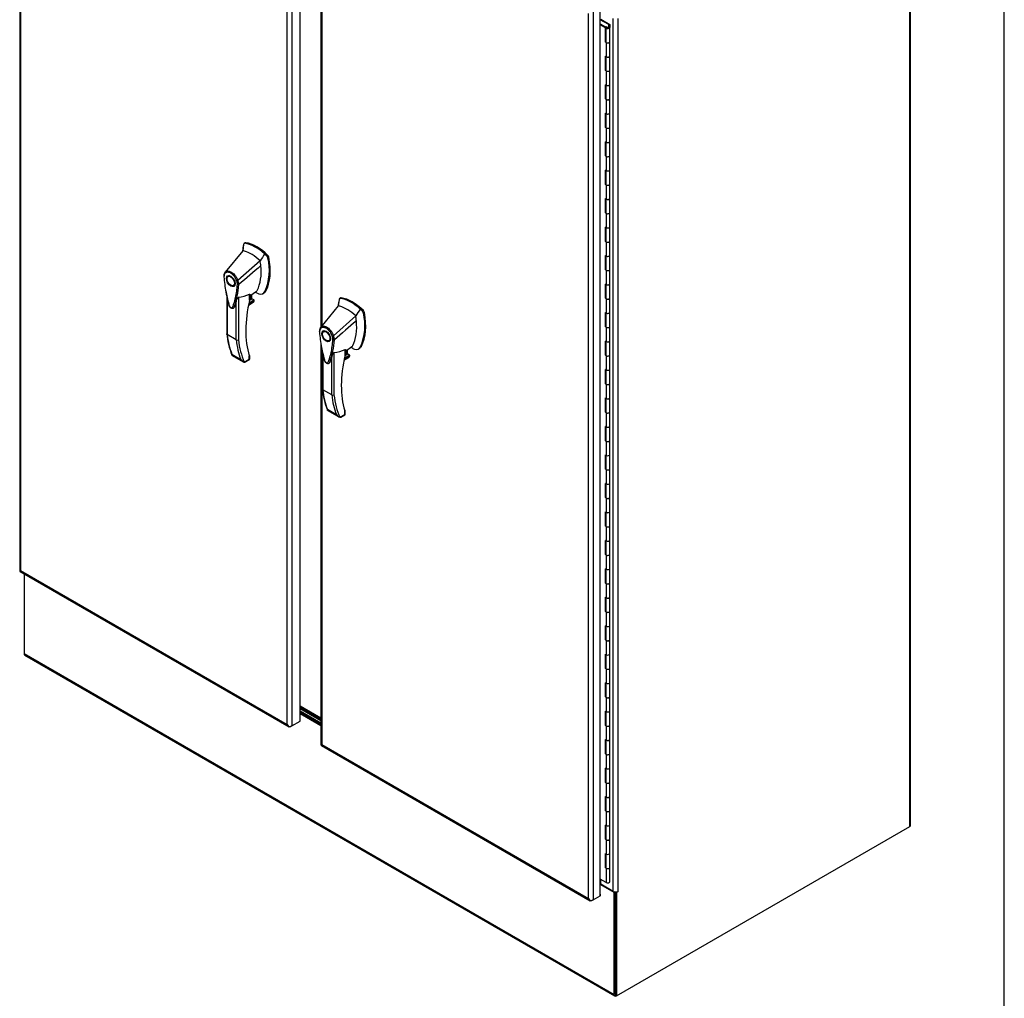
# Model space of a CAD drawing. Header units: inches. Extents: x 1 to 359, y -2 to 239.
# Tile 67 of 68: x 303 to 359, y 149 to 205. Entities that reach past the tile are written whole.
import ezdxf

# ---------------------------------------------------------------- set-up
doc = ezdxf.new("R2010")
doc.units = ezdxf.units.IN
doc.header["$MEASUREMENT"] = 0
for name, color, linetype in [('COM54746-60', 7, 'Continuous'), ('COM70098', 7, 'Continuous'), ('COM70739-9', 7, 'Continuous'), ('COM71195-6', 7, 'Continuous'), ('COM71196-6', 7, 'Continuous'), ('COM71299-6', 7, 'Continuous'), ('COM71300-6', 7, 'Continuous'), ('COM71301-6', 7, 'Continuous'), ('Default', 7, 'Continuous'), ('GSK87756', 7, 'Continuous'), ('HAN13068', 7, 'Continuous')]:
    doc.layers.add(name, color=color, linetype=linetype)

# ---------------------------------------------------------------- blocks, each defined once
blk = doc.blocks.new('SE6')
at = {"layer": 'COM54746-60', "color": 7, "linetype": 'Continuous'}
for p, q in [((336.53, 204.47), (336.048, 204.749)), ((336.048, 204.511), (336.349, 204.337)), ((336.344, 204.289), (336.048, 204.46)), ((336.083, 204.779), (336.592, 204.485)), ((336.53, 204.312), (336.53, 204.47)), ((336.592, 204.485), (336.592, 204.312)), ((336.344, 203.473), (336.344, 204.289)), ((336.349, 204.337), (336.349, 203.521)), ((336.358, 204.309), (336.358, 203.493)), ((336.392, 204.357), (336.436, 204.332)), ((336.425, 204.309), (336.425, 204.296)), ((336.436, 204.332), (336.436, 204.328)), ((336.525, 204.296), (336.525, 204.309)), ((336.53, 204.312), (336.53, 204.307)), ((336.592, 203.493), (336.592, 204.309)), ((336.344, 203.473), (336.392, 203.445)), ((336.358, 203.515), (336.349, 203.521)), ((336.392, 203.445), (336.392, 202.628)), ((336.592, 202.676), (336.592, 203.493)), ((336.392, 202.628), (336.344, 202.655)), ((336.344, 201.84), (336.344, 202.655)), ((336.349, 202.653), (336.349, 201.888)), ((336.358, 202.648), (336.358, 201.86)), ((336.592, 201.86), (336.592, 202.676)), ((336.392, 201.812), (336.344, 201.84)), ((336.349, 201.888), (336.358, 201.883)), ((336.392, 201.812), (336.392, 200.995)), ((336.592, 201.043), (336.592, 201.86)), ((336.392, 200.995), (336.344, 201.022)), ((336.344, 200.207), (336.344, 201.022)), ((336.349, 201.02), (336.349, 200.255)), ((336.358, 201.015), (336.358, 200.227)), ((336.592, 200.227), (336.592, 201.043)), ((336.392, 200.179), (336.344, 200.207)), ((336.349, 200.255), (336.358, 200.25)), ((336.392, 200.179), (336.392, 199.362)), ((336.592, 199.41), (336.592, 200.227)), ((336.392, 199.362), (336.344, 199.389)), ((336.344, 198.574), (336.344, 199.389)), ((336.349, 199.387), (336.349, 198.622)), ((336.358, 199.382), (336.358, 198.594)), ((336.592, 198.594), (336.592, 199.41)), ((336.392, 198.546), (336.344, 198.574)), ((336.349, 198.622), (336.358, 198.617)), ((336.392, 198.546), (336.392, 197.729)), ((336.592, 197.777), (336.592, 198.594)), ((336.392, 197.729), (336.344, 197.756)), ((336.344, 196.941), (336.344, 197.756)), ((336.349, 197.754), (336.349, 196.989)), ((336.358, 197.749), (336.358, 196.961)), ((336.592, 196.961), (336.592, 197.777)), ((336.392, 196.913), (336.344, 196.941)), ((336.349, 196.989), (336.358, 196.984)), ((336.392, 196.913), (336.392, 196.096)), ((336.592, 196.144), (336.592, 196.961)), ((336.392, 196.096), (336.344, 196.123)), ((336.344, 195.308), (336.344, 196.123)), ((336.349, 196.121), (336.349, 195.356)), ((336.358, 196.116), (336.358, 195.328)), ((336.592, 195.328), (336.592, 196.144)), ((336.392, 195.28), (336.344, 195.308)), ((336.349, 195.356), (336.358, 195.351)), ((336.392, 195.28), (336.392, 194.463)), ((336.592, 194.511), (336.592, 195.328)), ((336.392, 194.463), (336.344, 194.49)), ((336.344, 193.675), (336.344, 194.49)), ((336.349, 194.488), (336.349, 193.723)), ((336.358, 194.483), (336.358, 193.695)), ((336.592, 193.695), (336.592, 194.511)), ((336.349, 193.723), (336.358, 193.718)), ((336.392, 193.647), (336.344, 193.675)), ((336.392, 193.647), (336.392, 192.83)), ((336.592, 192.878), (336.592, 193.695)), ((336.392, 192.83), (336.344, 192.857)), ((336.344, 192.042), (336.344, 192.857)), ((336.349, 192.855), (336.349, 192.09)), ((336.358, 192.85), (336.358, 192.062)), ((336.592, 192.062), (336.592, 192.878)), ((336.392, 192.014), (336.344, 192.042)), ((336.349, 192.09), (336.358, 192.085)), ((336.592, 191.245), (336.592, 192.062)), ((336.392, 192.014), (336.392, 191.197)), ((336.392, 191.197), (336.344, 191.224)), ((336.344, 190.409), (336.344, 191.224)), ((336.349, 191.222), (336.349, 190.457)), ((336.358, 191.217), (336.358, 190.429)), ((336.592, 190.429), (336.592, 191.245)), ((336.392, 190.381), (336.344, 190.409)), ((336.349, 190.457), (336.358, 190.452)), ((336.392, 190.381), (336.392, 189.564)), ((336.592, 189.612), (336.592, 190.429)), ((336.392, 189.564), (336.344, 189.591)), ((336.344, 188.776), (336.344, 189.591)), ((336.349, 189.589), (336.349, 188.824)), ((336.358, 189.584), (336.358, 188.796)), ((336.592, 188.796), (336.592, 189.612)), ((336.392, 188.748), (336.344, 188.776)), ((336.349, 188.824), (336.358, 188.819)), ((336.392, 188.748), (336.392, 187.931)), ((336.592, 187.979), (336.592, 188.796)), ((336.392, 187.931), (336.344, 187.958)), ((336.344, 187.143), (336.344, 187.958)), ((336.349, 187.956), (336.349, 187.191)), ((336.358, 187.951), (336.358, 187.163)), ((336.592, 187.163), (336.592, 187.979)), ((336.392, 187.115), (336.344, 187.143)), ((336.349, 187.191), (336.358, 187.186)), ((336.392, 187.115), (336.392, 186.298)), ((336.592, 186.346), (336.592, 187.163)), ((336.392, 186.298), (336.344, 186.325)), ((336.344, 185.51), (336.344, 186.325)), ((336.349, 186.323), (336.349, 185.558)), ((336.358, 186.318), (336.358, 185.53)), ((336.592, 185.53), (336.592, 186.346)), ((336.392, 185.482), (336.344, 185.51)), ((336.349, 185.558), (336.358, 185.553)), ((336.392, 185.482), (336.392, 184.665)), ((336.592, 184.713), (336.592, 185.53)), ((336.392, 184.665), (336.344, 184.692)), ((336.344, 183.877), (336.344, 184.692)), ((336.349, 184.69), (336.349, 183.925)), ((336.358, 184.685), (336.358, 183.897)), ((336.592, 183.897), (336.592, 184.713)), ((336.392, 183.849), (336.344, 183.877)), ((336.349, 183.925), (336.358, 183.92)), ((336.392, 183.849), (336.392, 183.032)), ((336.592, 183.08), (336.592, 183.897)), ((336.392, 183.032), (336.344, 183.059)), ((336.344, 182.244), (336.344, 183.059)), ((336.349, 183.057), (336.349, 182.292)), ((336.358, 183.052), (336.358, 182.264)), ((336.592, 182.264), (336.592, 183.081)), ((336.392, 182.216), (336.344, 182.244)), ((336.349, 182.292), (336.358, 182.287)), ((336.392, 182.216), (336.392, 181.399)), ((336.592, 181.447), (336.592, 182.264)), ((336.392, 181.399), (336.344, 181.426)), ((336.344, 180.611), (336.344, 181.426)), ((336.349, 181.424), (336.349, 180.659)), ((336.358, 181.419), (336.358, 180.631)), ((336.592, 180.631), (336.592, 181.448)), ((336.392, 180.583), (336.344, 180.611)), ((336.349, 180.659), (336.358, 180.654)), ((336.392, 180.583), (336.392, 179.766)), ((336.592, 179.814), (336.592, 180.631)), ((336.392, 179.766), (336.344, 179.793)), ((336.344, 178.978), (336.344, 179.793)), ((336.349, 179.791), (336.349, 179.026)), ((336.358, 179.786), (336.358, 178.998)), ((336.592, 178.998), (336.592, 179.815)), ((336.392, 178.95), (336.344, 178.978)), ((336.349, 179.026), (336.358, 179.021)), ((336.392, 178.95), (336.392, 178.133)), ((336.592, 178.181), (336.592, 178.998)), ((336.392, 178.133), (336.344, 178.16)), ((336.344, 177.345), (336.344, 178.16)), ((336.349, 178.158), (336.349, 177.393)), ((336.358, 178.153), (336.358, 177.365)), ((336.592, 177.365), (336.592, 178.182)), ((336.392, 177.317), (336.344, 177.345)), ((336.349, 177.393), (336.358, 177.388)), ((336.592, 176.548), (336.592, 177.365)), ((336.392, 177.317), (336.392, 176.5)), ((336.392, 176.5), (336.344, 176.527)), ((336.344, 175.712), (336.344, 176.527)), ((336.349, 176.525), (336.349, 175.76)), ((336.358, 176.52), (336.358, 175.732)), ((336.592, 175.732), (336.592, 176.549)), ((336.392, 175.684), (336.344, 175.712)), ((336.349, 175.76), (336.358, 175.755)), ((336.392, 175.684), (336.392, 174.867)), ((336.592, 174.915), (336.592, 175.732)), ((336.392, 174.867), (336.344, 174.894)), ((336.344, 174.079), (336.344, 174.894)), ((336.349, 174.892), (336.349, 174.127)), ((336.358, 174.887), (336.358, 174.099)), ((336.592, 174.099), (336.592, 174.916)), ((336.392, 174.051), (336.344, 174.079)), ((336.349, 174.127), (336.358, 174.122)), ((336.392, 174.051), (336.392, 173.234)), ((336.592, 173.282), (336.592, 174.099)), ((336.392, 173.234), (336.344, 173.261)), ((336.344, 172.446), (336.344, 173.261)), ((336.349, 173.259), (336.349, 172.494)), ((336.358, 173.254), (336.358, 172.466)), ((336.592, 172.466), (336.592, 173.283)), ((336.392, 172.418), (336.344, 172.446)), ((336.349, 172.494), (336.358, 172.489)), ((336.392, 172.418), (336.392, 171.601)), ((336.592, 171.649), (336.592, 172.466)), ((336.392, 171.601), (336.344, 171.628)), ((336.344, 170.813), (336.344, 171.628)), ((336.349, 171.626), (336.349, 170.861)), ((336.358, 171.621), (336.358, 170.833)), ((336.592, 170.833), (336.592, 171.65)), ((336.392, 170.785), (336.344, 170.813)), ((336.349, 170.861), (336.358, 170.856)), ((336.392, 170.785), (336.392, 169.968)), ((336.592, 170.016), (336.592, 170.833)), ((336.392, 169.968), (336.344, 169.995)), ((336.344, 169.18), (336.344, 169.995)), ((336.592, 169.2), (336.592, 170.017)), ((336.349, 169.993), (336.349, 169.228)), ((336.358, 169.988), (336.358, 169.2)), ((336.392, 169.152), (336.344, 169.18)), ((336.349, 169.228), (336.358, 169.223)), ((336.392, 169.152), (336.392, 168.335)), ((336.592, 168.383), (336.592, 169.2)), ((336.392, 168.335), (336.344, 168.362)), ((336.344, 167.547), (336.344, 168.362)), ((336.349, 168.36), (336.349, 167.595)), ((336.358, 168.355), (336.358, 167.567)), ((336.592, 167.567), (336.592, 168.384)), ((336.392, 167.519), (336.344, 167.547)), ((336.349, 167.595), (336.358, 167.59)), ((336.392, 167.519), (336.392, 166.702)), ((336.592, 166.75), (336.592, 167.567)), ((336.392, 166.702), (336.344, 166.729)), ((336.344, 165.914), (336.344, 166.729)), ((336.349, 166.727), (336.349, 165.962)), ((336.358, 166.722), (336.358, 165.934)), ((336.592, 165.934), (336.592, 166.751)), ((336.392, 165.886), (336.344, 165.914)), ((336.349, 165.962), (336.358, 165.957)), ((336.392, 165.886), (336.392, 165.069)), ((336.592, 165.117), (336.592, 165.934)), ((336.392, 165.069), (336.344, 165.096)), ((336.344, 164.281), (336.344, 165.096)), ((336.349, 165.094), (336.349, 164.329)), ((336.358, 165.089), (336.358, 164.301)), ((336.592, 164.301), (336.592, 165.118)), ((336.392, 164.253), (336.344, 164.281)), ((336.349, 164.329), (336.358, 164.324)), ((336.392, 164.253), (336.392, 163.436)), ((336.592, 163.484), (336.592, 164.301)), ((336.392, 163.436), (336.344, 163.464)), ((336.344, 162.648), (336.344, 163.464)), ((336.349, 163.461), (336.349, 162.696)), ((336.358, 163.456), (336.358, 162.668)), ((336.592, 162.668), (336.592, 163.485)), ((336.349, 162.696), (336.358, 162.691)), ((336.592, 161.851), (336.592, 162.668)), ((336.392, 162.62), (336.344, 162.648)), ((336.392, 162.62), (336.392, 161.803)), ((336.392, 161.803), (336.344, 161.831)), ((336.344, 161.015), (336.344, 161.831)), ((336.349, 161.828), (336.349, 161.063)), ((336.358, 161.823), (336.358, 161.035)), ((336.592, 161.035), (336.592, 161.852)), ((336.392, 160.987), (336.344, 161.015)), ((336.349, 161.063), (336.358, 161.058)), ((336.392, 160.987), (336.392, 160.17)), ((336.592, 160.218), (336.592, 161.035)), ((336.392, 160.17), (336.344, 160.198)), ((336.344, 159.382), (336.344, 160.198)), ((336.349, 160.195), (336.349, 159.43)), ((336.358, 160.19), (336.358, 159.402)), ((336.592, 159.402), (336.592, 160.219)), ((336.392, 159.354), (336.344, 159.382)), ((336.349, 159.43), (336.358, 159.425)), ((336.392, 159.354), (336.392, 158.537)), ((336.592, 158.585), (336.592, 159.402)), ((336.392, 158.537), (336.344, 158.565)), ((336.344, 157.749), (336.344, 158.565)), ((336.349, 158.562), (336.349, 157.797)), ((336.358, 158.557), (336.358, 157.769)), ((336.592, 157.769), (336.592, 158.586)), ((336.392, 157.721), (336.344, 157.749)), ((336.349, 157.797), (336.358, 157.792)), ((336.392, 157.721), (336.392, 156.904)), ((336.592, 156.952), (336.592, 157.769)), ((336.344, 156.116), (336.344, 156.932)), ((336.392, 156.904), (336.344, 156.932)), ((336.349, 156.929), (336.349, 156.164)), ((336.358, 156.924), (336.358, 156.136)), ((336.592, 156.136), (336.592, 156.953)), ((336.392, 156.088), (336.344, 156.116)), ((336.349, 156.164), (336.358, 156.159)), ((336.392, 156.088), (336.392, 155.272)), ((336.592, 155.32), (336.592, 156.136)), ((336.392, 155.272), (336.048, 155.471))]:
    blk.add_line(p, q, dxfattribs=at)
for centre, major_axis, start_param, end_param in [((336.475, 204.309), (0.135, 0), 2.775808, 3.404676), ((336.475, 204.309), (-0.117, 0), -0.785398, 3.18711), ((336.475, 204.309), (-0.055, 0), -0.785398, 3.207987), ((336.475, 203.493), (0.135, 0), -3.507377, -3.404676), ((336.475, 203.493), (-0.117, 0), 0, 3.141593), ((336.475, 203.493), (-0.117, 0), 0.785398, 3.141593), ((336.261, 202.176), (-0.076, 0.132), 4.366763, 4.535551), ((336.475, 202.676), (-0.117, 0), 0, 3.141593), ((336.475, 202.676), (-0.117, 0), 0.785398, 3.141593), ((336.475, 201.86), (0.135, 0), -3.507377, -3.404676), ((336.261, 202.176), (-0.076, 0.132), 3.31843, 3.487219), ((336.304, 202.202), (0.076, -0.132), -0.360117, -0.292582), ((336.475, 201.86), (-0.117, 0), 0, 3.141593), ((336.475, 201.86), (-0.117, 0), 0.785398, 3.141593), ((336.475, 201.043), (-0.117, 0), 0, 3.141593), ((336.475, 201.043), (-0.117, 0), 0.785398, 3.141593), ((336.475, 200.227), (0.135, 0), -3.507377, -3.404676), ((336.475, 200.227), (-0.117, 0), 0, 3.141593), ((336.475, 200.227), (-0.117, 0), 0.785398, 3.141593), ((336.475, 199.41), (-0.117, 0), 0, 3.141593), ((336.475, 199.41), (-0.117, 0), 0.785398, 3.141593), ((336.475, 198.594), (0.135, 0), -3.507377, -3.404676), ((336.475, 198.594), (-0.117, 0), 0, 3.141593), ((336.475, 198.594), (-0.117, 0), 0.785398, 3.141593), ((336.475, 197.777), (-0.117, 0), 0, 3.141593), ((336.475, 197.777), (-0.117, 0), 0.785398, 3.141593), ((336.261, 197.277), (-0.076, 0.132), 4.366763, 4.535551), ((336.261, 197.277), (-0.076, 0.132), 3.31843, 3.487219), ((336.304, 197.303), (0.076, -0.132), -0.360117, -0.292582), ((336.475, 196.961), (0.135, 0), -3.507377, -3.404676), ((336.475, 196.961), (-0.117, 0), 0, 3.141593), ((336.475, 196.961), (-0.117, 0), 0.785398, 3.141593), ((336.475, 196.144), (-0.117, 0), 0, 3.141593), ((336.475, 196.144), (-0.117, 0), 0.785398, 3.141593), ((336.475, 195.328), (0.135, 0), -3.507377, -3.404676), ((336.475, 195.328), (-0.117, 0), 0, 3.141593), ((336.475, 195.328), (-0.117, 0), 0.785398, 3.141593), ((336.475, 194.511), (-0.117, 0), 0, 3.141593), ((336.475, 194.511), (-0.117, 0), 0.785398, 3.141593), ((336.475, 193.695), (0.135, 0), -3.507377, -3.404676), ((336.475, 193.695), (-0.117, 0), 0, 3.141593), ((336.475, 193.695), (-0.117, 0), 0.785398, 3.141593), ((336.475, 192.878), (-0.117, 0), 0, 3.141593), ((336.475, 192.878), (-0.117, 0), 0.785398, 3.141593), ((336.475, 192.062), (0.135, 0), -3.507377, -3.404676), ((336.261, 192.378), (-0.076, 0.132), 4.366763, 4.535551), ((336.261, 192.378), (-0.076, 0.132), 3.31843, 3.487219), ((336.304, 192.404), (0.076, -0.132), -0.360117, -0.292582), ((336.475, 192.062), (-0.117, 0), 0, 3.141593), ((336.475, 192.062), (-0.117, 0), 0.785398, 3.141593), ((336.475, 191.245), (-0.117, 0), 0, 3.141593), ((336.475, 191.245), (-0.117, 0), 0.785398, 3.141593), ((336.475, 190.429), (0.135, 0), -3.507377, -3.404676), ((336.475, 190.429), (-0.117, 0), 0, 3.141593), ((336.475, 190.429), (-0.117, 0), 0.785398, 3.141593), ((336.475, 189.612), (-0.117, 0), 0, 3.141593), ((336.475, 189.612), (-0.117, 0), 0.785398, 3.141593), ((336.475, 188.796), (0.135, 0), -3.507377, -3.404676), ((336.475, 188.796), (-0.117, 0), 0, 3.141593), ((336.475, 188.796), (-0.117, 0), 0.785398, 3.141593), ((336.475, 187.979), (-0.117, 0), 0, 3.141593), ((336.475, 187.979), (-0.117, 0), 0.785398, 3.141593), ((336.475, 187.163), (0.135, 0), -3.507377, -3.404676), ((336.261, 187.479), (-0.076, 0.132), 4.366763, 4.535551), ((336.261, 187.479), (-0.076, 0.132), 3.31843, 3.487219), ((336.304, 187.505), (0.076, -0.132), -0.360117, -0.292582), ((336.475, 187.163), (-0.117, 0), 0, 3.141593), ((336.475, 187.163), (-0.117, 0), 0.785398, 3.141593), ((336.475, 186.346), (-0.117, 0), 0.785398, 3.141593), ((336.475, 186.346), (-0.117, 0), 0.783092, 3.141593), ((336.475, 185.53), (0.135, 0), -3.507377, -3.404676), ((336.475, 185.53), (-0.117, 0), 0, 3.141593), ((336.475, 185.53), (-0.117, 0), 0.785398, 3.141593), ((336.475, 184.713), (-0.117, 0), 0, 3.141593), ((336.475, 184.713), (-0.117, 0), 0.785398, 3.141593), ((336.475, 183.897), (0.135, 0), -3.507377, -3.404676), ((336.475, 183.897), (-0.117, 0), 0, 3.141593), ((336.475, 183.897), (-0.117, 0), 0.785398, 3.141593), ((336.475, 183.081), (-0.117, 0), 0.783092, 3.141593), ((336.475, 183.08), (-0.117, 0), 0.785398, 3.141593), ((336.261, 182.58), (-0.076, 0.132), 4.366763, 4.535551), ((336.261, 182.58), (-0.076, 0.132), 3.31843, 3.487219), ((336.304, 182.606), (0.076, -0.132), -0.360117, -0.292582), ((336.475, 182.264), (0.135, 0), -3.507377, -3.404676), ((336.475, 182.264), (-0.117, 0), 0, 3.141593), ((336.475, 182.264), (-0.117, 0), 0.785398, 3.141593), ((336.475, 181.448), (-0.117, 0), 0, 3.141593), ((336.475, 181.447), (-0.117, 0), 0.785398, 3.141593), ((336.475, 180.631), (0.135, 0), -3.507377, -3.404676), ((336.475, 180.631), (-0.117, 0), 0, 3.141593), ((336.475, 180.631), (-0.117, 0), 0.785398, 3.141593), ((336.475, 179.815), (-0.117, 0), 0.783092, 3.141593), ((336.475, 179.814), (-0.117, 0), 0.785398, 3.141593), ((336.475, 178.998), (0.135, 0), -3.507377, -3.404676), ((336.475, 178.998), (-0.117, 0), 0, 3.141593), ((336.475, 178.998), (-0.117, 0), 0.785398, 3.141593), ((336.475, 178.182), (-0.117, 0), 0.783092, 3.141593), ((336.475, 178.181), (-0.117, 0), 0.785398, 3.141593), ((336.475, 177.365), (0.135, 0), -3.507377, -3.404676), ((336.261, 177.681), (-0.076, 0.132), 4.366763, 4.535551), ((336.261, 177.681), (-0.076, 0.132), 3.31843, 3.487219), ((336.304, 177.707), (0.076, -0.132), -0.360117, -0.292582), ((336.475, 177.365), (-0.117, 0), 0, 3.141593), ((336.475, 177.365), (-0.117, 0), 0.785398, 3.141593), ((336.475, 176.549), (-0.117, 0), 0.783092, 3.141593), ((336.475, 176.548), (-0.117, 0), 0.785398, 3.141593), ((336.475, 175.732), (0.135, 0), -3.507377, -3.404676), ((336.475, 175.732), (-0.117, 0), 0, 3.141593), ((336.475, 175.732), (-0.117, 0), 0.785398, 3.141593), ((336.475, 174.916), (-0.117, 0), 0.783092, 3.141593), ((336.475, 174.915), (-0.117, 0), 0.785398, 3.141593), ((336.475, 174.099), (0.135, 0), -3.507377, -3.404676), ((336.475, 174.099), (-0.117, 0), 0, 3.141593), ((336.475, 174.099), (-0.117, 0), 0.785398, 3.141593), ((336.475, 173.283), (-0.117, 0), 0.783092, 3.141593), ((336.475, 173.282), (-0.117, 0), 0.785398, 3.141593), ((336.475, 172.466), (0.135, 0), -3.507377, -3.404676), ((336.261, 172.782), (-0.076, 0.132), 4.366763, 4.535551), ((336.261, 172.782), (-0.076, 0.132), 3.31843, 3.487219), ((336.304, 172.808), (0.076, -0.132), -0.360117, -0.292581), ((336.475, 172.466), (-0.117, 0), 0, 3.141593), ((336.475, 172.466), (-0.117, 0), 0.785398, 3.141593), ((336.475, 171.65), (-0.117, 0), 0, 3.141593), ((336.475, 171.649), (-0.117, 0), 0.785398, 3.141593), ((336.475, 170.833), (0.135, 0), -3.507377, -3.404676), ((336.475, 170.833), (-0.117, 0), 0, 3.141593), ((336.475, 170.833), (-0.117, 0), 0.785398, 3.141593), ((336.475, 170.017), (-0.117, 0), 0.783092, 3.141593), ((336.475, 170.016), (-0.117, 0), 0.785398, 3.141593), ((336.475, 169.2), (0.135, 0), -3.507377, -3.404676), ((336.475, 169.2), (-0.117, 0), 0, 3.141593), ((336.475, 169.2), (-0.117, 0), 0.785398, 3.141593), ((336.475, 168.384), (-0.117, 0), 0.783092, 3.141593), ((336.475, 168.383), (-0.117, 0), 0.785398, 3.141593), ((336.261, 167.883), (-0.076, 0.132), 4.366763, 4.535551), ((336.261, 167.883), (-0.076, 0.132), 3.31843, 3.487219), ((336.304, 167.909), (0.076, -0.132), -0.360117, -0.292582), ((336.475, 167.567), (0.135, 0), -3.507377, -3.404676), ((336.475, 167.567), (-0.117, 0), 0, 3.141593), ((336.475, 167.567), (-0.117, 0), 0.785398, 3.141593), ((336.475, 166.751), (-0.117, 0), 0.783092, 3.141593), ((336.475, 166.75), (-0.117, 0), 0.785398, 3.141593), ((336.475, 165.934), (0.135, 0), -3.507377, -3.404676), ((336.475, 165.934), (-0.117, 0), 0, 3.141593), ((336.475, 165.934), (-0.117, 0), 0.785398, 3.141593), ((336.475, 165.118), (-0.117, 0), 0, 3.141593), ((336.475, 165.117), (-0.117, 0), 0.785398, 3.141593), ((336.475, 164.301), (0.135, 0), -3.507377, -3.404676), ((336.475, 164.301), (-0.117, 0), 0, 3.141593), ((336.475, 164.301), (-0.117, 0), 0.785398, 3.141593), ((336.475, 163.485), (-0.117, 0), 0, 3.141593), ((336.475, 163.484), (-0.117, 0), 0.785398, 3.141593), ((336.475, 162.668), (0.135, 0), -3.507377, -3.404676), ((336.261, 162.984), (-0.076, 0.132), 4.366763, 4.535551), ((336.261, 162.984), (-0.076, 0.132), 3.31843, 3.487219), ((336.304, 163.01), (0.076, -0.132), -0.360117, -0.292582), ((336.475, 162.668), (-0.117, 0), 0, 3.141593), ((336.475, 162.668), (-0.117, 0), 0.785398, 3.141593), ((336.475, 161.852), (-0.117, 0), 0.783092, 3.141593), ((336.475, 161.851), (-0.117, 0), 0.785398, 3.141593), ((336.475, 161.035), (0.135, 0), -3.507377, -3.404676), ((336.475, 161.035), (-0.117, 0), 0, 3.141593), ((336.475, 161.035), (-0.117, 0), 0.785398, 3.141593), ((336.475, 160.219), (-0.117, 0), 0, 3.141593), ((336.475, 160.218), (-0.117, 0), 0.785398, 3.141593), ((336.475, 159.402), (0.135, 0), -3.507377, -3.404676), ((336.475, 159.402), (-0.117, 0), 0, 3.141593), ((336.475, 159.402), (-0.117, 0), 0.785398, 3.141593), ((336.475, 158.586), (-0.117, 0), 0.783092, 3.141593), ((336.475, 158.585), (-0.117, 0), 0.785398, 3.141593), ((336.475, 157.769), (0.135, 0), -3.507377, -3.404676), ((336.261, 158.086), (-0.076, 0.132), 4.366763, 4.535551), ((336.261, 158.086), (-0.076, 0.132), 3.31843, 3.487219), ((336.304, 158.111), (0.076, -0.132), -0.360117, -0.292582), ((336.475, 157.769), (-0.117, 0), 0, 3.141593), ((336.475, 157.769), (-0.117, 0), 0.785398, 3.141593), ((336.475, 156.953), (-0.117, 0), 0.783092, 3.141593), ((336.475, 156.952), (-0.117, 0), 0.785398, 3.141593), ((336.475, 156.136), (0.135, 0), -3.507377, -3.404676), ((336.475, 156.136), (-0.117, 0), 0, 3.141593), ((336.475, 156.136), (-0.117, 0), 0.785398, 3.141593), ((336.475, 155.32), (-0.117, 0), 0.785398, 3.141593)]:
    blk.add_ellipse(centre, major_axis=major_axis, ratio=0.57735, start_param=start_param, end_param=end_param, dxfattribs=at)
blk.add_ellipse((336.475, 204.309), major_axis=(0.05, 0), ratio=0.57735, dxfattribs=at)
at = {"layer": 'COM70098', "color": 7, "linetype": 'Continuous'}
for p, q in [((320.026, 164.628), (318.843, 165.311)), ((320.026, 164.55), (318.843, 165.233)), ((318.843, 165.107), (320.026, 164.424)), ((318.843, 165.029), (320.026, 164.346))]:
    blk.add_line(p, q, dxfattribs=at)
at = {"layer": 'COM70739-9', "color": 7, "linetype": 'Continuous'}
blk.add_line((320.026, 164.693), (318.843, 165.376), dxfattribs=at)
at = {"layer": 'COM71195-6', "color": 7, "linetype": 'Continuous'}
for p, q in [((302.747, 224.058), (302.747, 173.156)), ((302.802, 223.903), (302.802, 173.156)), ((318.843, 164.532), (318.843, 215.434)), ((318.09, 164.33), (318.09, 215.077)), ((318.359, 215.154), (318.359, 164.252)), ((302.775, 173.108), (318.196, 164.204)), ((302.802, 173.156), (318.09, 164.33)), ((318.359, 164.252), (318.843, 164.532)), ((318.175, 164.224), (318.175, 164.224)), ((318.359, 164.252), (318.291, 164.213))]:
    blk.add_line(p, q, dxfattribs=at)
for centre, major_axis, ratio, start_param, end_param in [((302.937, 173.156), (0.19, 0), 0.57735, 3.141593, 3.403392), ((302.937, 173.234), (-0.19, -0.11), 0.000359, 0.261592, 0.785191), ((302.937, 173.234), (-0.19, -0.11), 0.000359, -0.785191, -0.261592), ((302.87, 173.272), (0.095, 0.165), 0.57735, 2.879793, 3.141593), ((318.224, 164.407), (0.134, -0.233), 0.57759, 4.712596, 5.236195), ((318.224, 164.407), (0.134, -0.233), 0.57759, 4.712182, 5.23578), ((318.224, 164.33), (0.19, 0), 0.57735, 4.45059, 5.497787), ((318.291, 164.368), (0.095, 0.165), 0.57735, 2.879793, 3.926991)]:
    blk.add_ellipse(centre, major_axis=major_axis, ratio=ratio, start_param=start_param, end_param=end_param, dxfattribs=at)
at = {"layer": 'COM71196-6', "color": 7, "linetype": 'Continuous'}
for p, q in [((320.026, 214.082), (320.026, 187.135)), ((320.081, 213.927), (320.081, 187.202)), ((335.369, 154.354), (335.369, 205.101)), ((335.638, 205.178), (335.638, 154.276)), ((336.048, 154.513), (336.048, 205.415)), ((320.026, 186.145), (320.026, 163.18)), ((320.081, 185.865), (320.081, 163.18)), ((320.053, 163.132), (335.475, 154.228)), ((320.081, 163.18), (335.369, 154.354)), ((335.454, 154.248), (335.454, 154.248)), ((335.638, 154.276), (335.57, 154.237)), ((335.638, 154.276), (336.048, 154.513)), ((336.048, 154.599), (336.055, 154.595)), ((336.055, 154.595), (336.048, 154.591)), ((336.055, 154.517), (336.048, 154.513)), ((336.055, 154.517), (336.055, 154.595))]:
    blk.add_line(p, q, dxfattribs=at)
for centre, major_axis, ratio, start_param, end_param in [((320.216, 163.18), (0.19, 0), 0.57735, 3.141593, 3.403392), ((320.216, 163.258), (-0.19, -0.11), 0.000359, -0.785191, -0.261592), ((320.216, 163.258), (-0.19, -0.11), 0.000359, 0.261592, 0.785191), ((320.148, 163.296), (0.095, 0.165), 0.57735, 2.879793, 3.141593), ((335.503, 154.431), (0.134, -0.233), 0.57759, 4.712596, 5.236195), ((335.503, 154.431), (0.134, -0.233), 0.57759, 4.712182, 5.23578), ((335.503, 154.354), (0.19, 0), 0.57735, 4.45059, 5.497787), ((335.57, 154.393), (0.095, 0.165), 0.57735, 2.879793, 3.926991)]:
    blk.add_ellipse(centre, major_axis=major_axis, ratio=ratio, start_param=start_param, end_param=end_param, dxfattribs=at)
at = {"layer": 'COM71299-6', "color": 7, "linetype": 'Continuous'}
for p, q in [((303, 172.977), (303, 168.399)), ((303, 168.399), (336.85, 148.856)), ((303.04, 168.312), (336.889, 148.769)), ((320.026, 164.295), (318.843, 164.978)), ((318.843, 164.964), (320.026, 164.281)), ((336.85, 154.698), (336.048, 155.161)), ((336.904, 154.73), (336.85, 154.698)), ((336.85, 148.856), (336.85, 154.698)), ((336.917, 148.895), (336.917, 154.729))]:
    blk.add_line(p, q, dxfattribs=at)
for centre, end_param in [((303.135, 168.477), 3.141593), ((336.984, 148.934), 3.926991)]:
    blk.add_ellipse(centre, major_axis=(0.095, 0.165), ratio=0.57735, start_param=2.356194, end_param=end_param, dxfattribs=at)
at = {"layer": 'COM71300-6', "color": 7, "linetype": 'Continuous'}
for p in [(303, 168.399), (303, 168.397)]:
    blk.add_line(p, (303, 168.397), dxfattribs=at)
at = {"layer": 'COM71301-6', "color": 7, "linetype": 'Continuous'}
for p, q in [((353.795, 158.485), (353.795, 217.166)), ((353.851, 158.562), (353.851, 217.244)), ((336.782, 154.762), (336.782, 204.821)), ((337.051, 204.821), (337.051, 154.762)), ((336.984, 148.779), (353.795, 158.485)), ((336.079, 155.168), (336.079, 155.453)), ((336.782, 154.762), (336.079, 155.168)), ((337.028, 154.75), (337.051, 154.737)), ((337.051, 154.762), (337.051, 154.737)), ((336.917, 154.729), (336.917, 148.817)), ((336.929, 154.73), (336.984, 154.698)), ((337.051, 154.737), (336.984, 154.698)), ((336.984, 154.698), (336.984, 148.779)), ((336.917, 148.817), (336.984, 148.779))]:
    blk.add_line(p, q, dxfattribs=at)
for centre, major_axis, start_param, end_param in [((353.661, 158.562), (-0.19, 0), 2.356194, 3.141593), ((336.012, 155.129), (-0.095, 0), 3.926991, 4.32302), ((336.917, 154.839), (0.19, 0), 3.926991, 5.497787)]:
    blk.add_ellipse(centre, major_axis=major_axis, ratio=0.57735, start_param=start_param, end_param=end_param, dxfattribs=at)
at = {"layer": 'GSK87756', "color": 7, "linetype": 'Continuous'}
for p, q in [((320.026, 164.564), (318.843, 165.247)), ((320.026, 164.41), (318.843, 165.093))]:
    blk.add_line(p, q, dxfattribs=at)
at = {"layer": 'HAN13068', "color": 7, "linetype": 'Continuous'}
for p, q in [((315.538, 191.505), (314.532, 190.282)), ((315.588, 191.852), (315.538, 191.505)), ((315.598, 191.894), (315.588, 191.852)), ((315.678, 191.961), (315.62, 191.927)), ((315.653, 191.933), (315.71, 191.966)), ((316.538, 190.928), (315.266, 189.792)), ((316.925, 191.2), (316.797, 191.322)), ((316.925, 191.2), (316.981, 191.232)), ((316.979, 191.097), (317.036, 191.13)), ((314.532, 190.281), (314.504, 190.248)), ((314.788, 190.076), (314.7, 190.025)), ((315, 189.505), (315.088, 189.556)), ((315.316, 189.557), (315.318, 189.558)), ((314.622, 188.921), (314.622, 186.733)), ((314.648, 188.798), (314.648, 186.695)), ((315.292, 188.832), (315.292, 186.402)), ((316.202, 188.643), (315.888, 188.462)), ((315.901, 188.518), (316.183, 188.681)), ((315.935, 188.668), (315.935, 189.009)), ((315.935, 188.664), (316.052, 188.732)), ((315.953, 188.91), (316.326, 189.178)), ((315.953, 188.692), (315.953, 188.99)), ((316.052, 188.732), (316.052, 188.981)), ((316.061, 188.745), (316.061, 188.988)), ((316.183, 188.681), (316.061, 188.752)), ((316.704, 189.047), (316.762, 189.081)), ((316.811, 189.161), (316.868, 189.194)), ((321.068, 188.688), (321.018, 188.342)), ((321.079, 188.731), (321.068, 188.688)), ((321.158, 188.797), (321.1, 188.763)), ((321.134, 188.77), (321.19, 188.802)), ((315.165, 186.397), (315.165, 188.577)), ((315.873, 188.39), (316.141, 188.545)), ((315.876, 188.402), (316.173, 188.574)), ((321.018, 188.342), (320.012, 187.118)), ((322.405, 188.036), (322.277, 188.158)), ((322.405, 188.036), (322.461, 188.068)), ((322.018, 187.764), (320.746, 186.628)), ((322.46, 187.933), (322.516, 187.966)), ((320.012, 187.118), (319.984, 187.084)), ((315.165, 186.397), (314.648, 186.695)), ((320.268, 186.912), (320.18, 186.861)), ((320.48, 186.341), (320.568, 186.392)), ((320.796, 186.393), (320.798, 186.394)), ((321.416, 185.504), (321.416, 185.845)), ((321.433, 185.746), (321.806, 186.014)), ((321.433, 185.529), (321.433, 185.826)), ((321.532, 185.568), (321.532, 185.817)), ((321.541, 185.581), (321.541, 185.824)), ((322.184, 185.883), (322.243, 185.917)), ((322.291, 185.997), (322.348, 186.03)), ((314.913, 185.573), (315.429, 185.275)), ((314.941, 185.502), (315.567, 185.14)), ((315.626, 185.118), (315.914, 185.285)), ((315.696, 185.128), (315.911, 185.252)), ((315.914, 185.285), (315.914, 185.484)), ((315.941, 185.304), (315.941, 185.465)), ((320.102, 185.758), (320.102, 183.569)), ((320.129, 185.634), (320.129, 183.531)), ((320.645, 183.233), (320.645, 185.413)), ((320.772, 185.669), (320.772, 183.238)), ((321.353, 185.226), (321.622, 185.381)), ((321.356, 185.238), (321.653, 185.41)), ((321.682, 185.479), (321.369, 185.298)), ((321.381, 185.354), (321.663, 185.517)), ((321.415, 185.501), (321.532, 185.568)), ((321.663, 185.517), (321.541, 185.588)), ((320.645, 183.233), (320.129, 183.531)), ((320.393, 182.409), (320.909, 182.111)), ((320.421, 182.338), (321.047, 181.976)), ((321.106, 181.954), (321.394, 182.121)), ((321.176, 181.964), (321.391, 182.088)), ((321.394, 182.121), (321.394, 182.32)), ((321.421, 182.14), (321.421, 182.301))]:
    blk.add_line(p, q, dxfattribs=at)
for centre, radius, start, end in [((315.646, 191.886), 0.0478, 80.5716, 170.0937), ((314.078, 190.374), 2.99, 336.0649, 13.9955), ((316.774, 191.053), 0.21, 12.1242, 44.3115), ((314.796, 190.072), 0.337, 153.4541, 184.2061), ((314.784, 190.017), 0.32, 141.112, 182.475), ((314.796, 190.072), 0.337, 141.5522, 146.8582), ((315.188, 189.955), 0.181, 272.9811, 295.5392), ((314.528, 189.543), 0.708, 1.4293, 19.0682), ((314.562, 189.517), 0.755, 2.9815, 21.3214), ((322.28, 190.584), 7.837, 190.09, 195.887), ((310.347, 189.921), 4.984, 340.5654, 355.8254), ((315.281, 189.643), 0.0931, 241.1724, 292.5455), ((315.025, 191.064), 2.248, 276.8327, 293.9054), ((315.893, 188.692), 0.06, 346.4629, 0), ((316.163, 188.648), 0.0385, 352.4842, 59.4722), ((314.941, 185.96), 3.418, 65.1777, 67.578), ((321.126, 188.722), 0.0478, 80.5716, 170.0937), ((316.079, 188.646), 0.119, 301.763, 322.5007), ((319.558, 187.21), 2.99, 336.0649, 13.9955), ((322.255, 187.889), 0.21, 12.1242, 44.3115), ((320.276, 186.909), 0.337, 141.5522, 184.2383), ((320.264, 186.853), 0.32, 141.112, 182.475), ((319.237, 187.232), 4.642, 186.1037, 201.5105), ((315.224, 186.516), 0.133, 243.41, 300.7988), ((315.827, 186.757), 4.984, 340.5654, 355.8254), ((320.668, 186.791), 0.181, 272.9811, 295.5392), ((320.008, 186.379), 0.708, 1.4293, 19.0682), ((320.761, 186.479), 0.0931, 241.1724, 292.5455), ((320.042, 186.353), 0.755, 2.9815, 21.3214), ((327.76, 187.42), 7.837, 190.09, 195.887), ((320.505, 187.9), 2.248, 276.8327, 293.9054), ((320.421, 182.796), 3.418, 65.1777, 67.578), ((315.74, 185.458), 0.36, 210.4521, 251.4662), ((315.881, 185.304), 0.06, 300, 0), ((321.373, 185.529), 0.06, 346.4629, 0), ((321.559, 185.482), 0.119, 301.763, 322.5007), ((321.643, 185.484), 0.0385, 352.4842, 59.4722), ((315.481, 185.182), 0.158, 335.6435, 336.4006), ((324.717, 184.068), 4.642, 186.1037, 201.5105), ((320.704, 183.352), 0.133, 243.41, 300.7988), ((321.22, 182.294), 0.36, 210.4521, 251.4662), ((320.961, 182.018), 0.158, 335.6435, 336.4006), ((321.361, 182.14), 0.06, 300, 360)]:
    blk.add_arc(centre, radius, start, end, dxfattribs=at)
for centre, major_axis, ratio, start_param, end_param in [((318.15, 189.677), (-1.861, 3.223), 0.57735, 0.554197, 0.680884), ((316.038, 189.443), (-1.142, 1.979), 0.57735, -0.49151, -0.47064), ((316.038, 189.443), (-1.142, 1.979), 0.57735, -0.533193, -0.49151), ((316.038, 189.443), (-1.142, 1.979), 0.57735, 5.183029, 5.749992), ((316.289, 189.588), (-1.292, 2.238), 0.57735, 5.216072, 5.852948), ((315.741, 191.853), (0.062, -0.108), 0.57735, 2.711356, 3.141593), ((316.346, 189.621), (-1.292, 2.238), 0.57735, 5.142626, 5.852948), ((314.177, 191.681), (1.711, -2.963), 0.57735, 0.961917, 1.005578), ((314.485, 191.858), (1.861, -3.223), 0.57735, 0.347274, 1.032882), ((316.95, 191.154), (0.063, -0.108), 0.57735, 1.032882, 2.001033), ((314.177, 191.681), (1.711, -2.963), 0.57735, 0.347274, 0.9125), ((314.177, 191.681), (1.711, -2.963), 0.57735, 0.934083, 0.961917), ((314.177, 191.681), (1.711, -2.963), 0.57735, 0.9125, 0.934083), ((314.938, 189.816), (0.175, -0.303), 0.57735, 3.396895, 3.682808), ((314.938, 189.816), (0.175, -0.303), 0.57735, 5.74197, 6.027883), ((316.08, 189.553), (-0.225, 0.39), 0.57735, 3.223199, 3.488867), ((320.294, 189.559), (-3.239, -5.609), 0.57735, 5.185461, 5.79467), ((315.893, 188.692), (-0.06, 0), 0.57735, 2.356194, 3.141593), ((315.893, 188.692), (-0.0583, 0.014), 0.372014, 2.470308, 3.141593), ((315.889, 188.804), (-0.101, -0.175), 0.57735, 1.252561, 2.850817), ((315.878, 188.81), (-0.094, -0.162), 0.57735, 1.387509, 2.781037), ((316.031, 188.745), (-0.03, 0), 0.57735, 2.356194, 3.141594), ((316.116, 188.618), (-0.063, -0.108), 0.57735, 1.492881, 2.113829), ((316.331, 189.698), (0.375, -0.65), 0.57735, -0.71714, -0.516378), ((316.331, 189.698), (-0.375, 0.65), 0.57735, 2.625215, 3.488867), ((316.387, 189.731), (-0.375, 0.65), 0.57735, 3.141593, 3.488867), ((323.63, 186.513), (-1.861, 3.223), 0.57735, 0.554197, 0.680884), ((321.769, 186.424), (-1.292, 2.238), 0.57735, 5.216072, 5.852948), ((321.221, 188.689), (0.062, -0.108), 0.57735, 2.711356, 3.141593), ((321.826, 186.457), (-1.292, 2.238), 0.57735, 5.142626, 5.852948), ((321.518, 186.279), (-1.142, 1.979), 0.57735, -0.49151, -0.47064), ((321.518, 186.279), (-1.142, 1.979), 0.57735, -0.533193, -0.49151), ((321.518, 186.279), (-1.142, 1.979), 0.57735, 5.183029, 5.749992), ((322.43, 187.99), (0.063, -0.108), 0.57735, 1.032882, 2.001033), ((319.657, 188.517), (1.711, -2.963), 0.57735, 0.961917, 1.005578), ((319.657, 188.517), (1.711, -2.963), 0.57735, 0.934083, 0.961917), ((319.657, 188.517), (1.711, -2.963), 0.57735, 0.9125, 0.934083), ((319.965, 188.695), (1.861, -3.223), 0.57735, 0.347274, 1.032882), ((319.657, 188.517), (1.711, -2.963), 0.57735, 0.347274, 0.9125), ((319.839, 190.455), (-3.7, -6.408), 0.57735, -0.658671, -0.441314), ((320.355, 190.157), (-3.7, -6.408), 0.57735, -0.658671, -0.441314), ((320.419, 190.12), (-3.655, -6.33), 0.57735, 5.625294, 5.881649), ((320.418, 186.652), (0.175, -0.303), 0.57735, 3.396895, 3.682808), ((320.418, 186.652), (0.175, -0.303), 0.57735, 5.74197, 6.027883), ((321.56, 186.389), (-0.225, 0.39), 0.57735, 3.223199, 3.488867), ((321.811, 186.534), (0.375, -0.65), 0.57735, -0.71714, -0.516378), ((321.811, 186.534), (-0.375, 0.65), 0.57735, 2.625215, 3.488867), ((321.868, 186.567), (-0.375, 0.65), 0.57735, 3.141593, 3.488867), ((315.851, 185.321), (-0.0623, 0.0676), 0.368973, 3.059018, 3.844416), ((315.872, 185.508), (-0.0573, -0.0179), 0.720992, 2.15675, 3.145085), ((315.851, 185.321), (-0.0897, 0.0201), 0.368973, 2.438769, 3.224167), ((325.774, 186.395), (-3.239, -5.609), 0.57735, 5.185461, 5.79467), ((321.373, 185.529), (-0.06, 0), 0.57735, 2.356194, 3.141593), ((321.373, 185.529), (-0.0583, 0.014), 0.372014, 2.470308, 3.141593), ((321.369, 185.64), (-0.101, -0.175), 0.57735, 1.252561, 2.850817), ((321.358, 185.646), (-0.094, -0.162), 0.57735, 1.387509, 2.781037), ((321.511, 185.581), (-0.03, 0), 0.57735, 2.356194, 3.141593), ((321.596, 185.454), (-0.063, -0.108), 0.57735, 1.492881, 2.113829), ((325.319, 187.291), (-3.7, -6.408), 0.57735, -0.658671, -0.441314), ((325.835, 186.993), (-3.7, -6.408), 0.57735, -0.658671, -0.441314), ((325.899, 186.956), (-3.655, -6.33), 0.57735, 5.625294, 5.881649), ((321.331, 182.157), (-0.0623, 0.0676), 0.368973, 3.059018, 3.844416), ((321.352, 182.344), (-0.0573, -0.0179), 0.720992, 2.15675, 3.145085), ((321.331, 182.157), (-0.0897, 0.0201), 0.368973, 2.438769, 3.224167)]:
    blk.add_ellipse(centre, major_axis=major_axis, ratio=ratio, start_param=start_param, end_param=end_param, dxfattribs=at)
for centre, major_axis in [((314.85, 189.765), (0.175, -0.303)), ((314.85, 189.765), (0.15, -0.26)), ((320.33, 186.601), (0.175, -0.303)), ((320.33, 186.601), (0.15, -0.26))]:
    blk.add_ellipse(centre, major_axis=major_axis, ratio=0.57735, dxfattribs=at)
for points in [[(316.797, 191.322), (316.711, 191.19), (316.624, 191.059), (316.538, 190.928)], [(316.577, 190.649), (316.157, 190.286), (315.738, 189.922), (315.318, 189.558)], [(315.047, 188.262), (315.042, 188.246), (315.033, 188.234), (315.022, 188.226)], [(322.277, 188.158), (322.191, 188.027), (322.104, 187.895), (322.018, 187.764)], [(322.057, 187.486), (321.637, 187.122), (321.218, 186.758), (320.798, 186.394)], [(320.527, 185.098), (320.522, 185.082), (320.513, 185.07), (320.502, 185.062)]]:
    blk.add_open_spline(points, degree=3, dxfattribs=at)
for points, knots in [([(314.532, 190.282), (314.554, 190.303), (314.58, 190.319), (314.637, 190.339), (314.669, 190.343), (314.736, 190.34), (314.771, 190.332), (314.843, 190.305), (314.88, 190.286), (314.952, 190.237), (314.988, 190.207), (315.057, 190.14), (315.09, 190.103), (315.151, 190.021), (315.179, 189.977), (315.227, 189.887), (315.248, 189.839), (315.266, 189.792)], [0, 0, 0, 0, 0.125, 0.125, 0.25, 0.25, 0.375, 0.375, 0.5, 0.5, 0.625, 0.625, 0.75, 0.75, 0.875, 0.875, 1, 1, 1, 1]), ([(314.46, 190.048), (314.455, 190.044), (314.452, 190.041), (314.447, 190.033), (314.446, 190.029), (314.447, 190.023), (314.447, 190.021), (314.449, 190.017), (314.45, 190.015), (314.453, 190.011), (314.455, 190.01), (314.459, 190.006), (314.461, 190.005), (314.464, 190.003)], [0, 0, 0, 0, 0.25, 0.25, 0.5, 0.5, 0.625, 0.625, 0.75, 0.75, 0.875, 0.875, 1, 1, 1, 1]), ([(314.464, 190.003), (314.484, 189.717), (314.522, 189.425), (314.602, 188.979), (314.634, 188.829), (314.687, 188.601), (314.705, 188.525), (314.731, 188.429), (314.736, 188.41), (314.75, 188.372), (314.759, 188.353), (314.793, 188.3), (314.823, 188.271), (314.882, 188.236), (314.912, 188.232), (314.945, 188.248), (314.954, 188.257), (314.967, 188.28), (314.971, 188.294), (314.997, 188.36), (315.015, 188.415), (315.068, 188.582), (315.098, 188.696), (315.179, 189.049), (315.216, 189.298), (315.236, 189.561)], [0, 0, 0, 0, 0.25, 0.25, 0.375, 0.375, 0.4375, 0.4375, 0.453125, 0.453125, 0.46875, 0.46875, 0.5, 0.5, 0.53125, 0.53125, 0.546875, 0.546875, 0.5625, 0.5625, 0.625, 0.625, 0.75, 0.75, 1, 1, 1, 1]), ([(314.532, 190.282), (314.526, 190.274), (314.522, 190.263), (314.523, 190.24), (314.527, 190.228), (314.535, 190.218)], [0, 0, 0, 0, 0.5, 0.5, 1, 1, 1, 1]), ([(315.197, 189.775), (315.182, 189.818), (315.163, 189.86), (315.135, 189.911), (315.129, 189.921), (315.118, 189.941), (315.111, 189.951), (315.093, 189.981), (315.079, 190), (315.052, 190.036), (315.038, 190.054), (315.015, 190.08), (315.008, 190.088), (314.993, 190.104), (314.985, 190.112), (314.946, 190.15), (314.914, 190.176), (314.847, 190.221), (314.814, 190.238), (314.774, 190.253), (314.766, 190.256), (314.75, 190.261), (314.742, 190.263), (314.718, 190.268), (314.702, 190.27), (314.673, 190.272), (314.658, 190.272), (314.63, 190.268), (314.616, 190.265), (314.578, 190.251), (314.555, 190.237), (314.535, 190.218)], [0, 0, 0, 0, 0.125, 0.125, 0.15625, 0.15625, 0.1875, 0.1875, 0.25, 0.25, 0.3125, 0.3125, 0.34375, 0.34375, 0.375, 0.375, 0.5, 0.5, 0.625, 0.625, 0.65625, 0.65625, 0.6875, 0.6875, 0.75, 0.75, 0.8125, 0.8125, 0.875, 0.875, 1, 1, 1, 1]), ([(315.165, 188.577), (315.176, 188.618), (315.19, 188.66), (315.217, 188.726), (315.227, 188.748), (315.246, 188.783), (315.252, 188.795), (315.265, 188.812), (315.27, 188.818), (315.281, 188.828), (315.287, 188.832), (315.292, 188.832)], [0, 0, 0, 0, 0.5, 0.5, 0.75, 0.75, 0.875, 0.875, 0.9375, 0.9375, 1, 1, 1, 1]), ([(315.935, 189.009), (315.938, 189.01), (315.941, 189.011), (315.944, 189.011), (315.946, 189.01), (315.949, 189.008), (315.951, 189.005), (315.953, 189), (315.953, 188.996), (315.953, 188.992), (315.953, 188.992), (315.953, 188.991)], [0, 0, 0, 0, 0.0625, 0.0625, 0.125, 0.125, 0.25, 0.25, 0.375, 0.375, 0.3976584, 0.3976584, 0.3976584, 0.3976584]), ([(314.731, 188.391), (314.743, 188.363), (314.766, 188.314), (314.827, 188.247), (314.894, 188.207), (314.956, 188.198), (315.002, 188.208), (315.017, 188.224), (315.021, 188.228)], [0, 0, 0, 0, 0.197806, 0.414204, 0.63195, 0.804546, 0.955271, 1, 1, 1, 1]), ([(315.165, 188.577), (315.145, 188.508), (315.123, 188.44), (315.088, 188.34), (315.076, 188.306), (315.056, 188.257), (315.046, 188.244), (315.033, 188.234)], [0, 0, 0, 0, 0.2045748, 0.2045748, 0.3106572, 0.3106572, 0.3644617, 0.3644617, 0.3644617, 0.3644617]), ([(320.012, 187.118), (320.006, 187.11), (320.002, 187.099), (320.003, 187.077), (320.008, 187.065), (320.015, 187.054)], [0, 0, 0, 0, 0.5, 0.5, 1, 1, 1, 1]), ([(320.012, 187.118), (320.034, 187.139), (320.06, 187.155), (320.118, 187.175), (320.149, 187.179), (320.216, 187.176), (320.251, 187.168), (320.323, 187.141), (320.36, 187.122), (320.433, 187.073), (320.469, 187.044), (320.538, 186.976), (320.57, 186.939), (320.631, 186.857), (320.659, 186.813), (320.707, 186.723), (320.728, 186.675), (320.746, 186.628)], [0, 0, 0, 0, 0.125, 0.125, 0.25, 0.25, 0.375, 0.375, 0.5, 0.5, 0.625, 0.625, 0.75, 0.75, 0.875, 0.875, 1, 1, 1, 1]), ([(320.677, 186.611), (320.662, 186.654), (320.643, 186.696), (320.615, 186.747), (320.61, 186.757), (320.598, 186.777), (320.591, 186.787), (320.573, 186.817), (320.56, 186.836), (320.532, 186.872), (320.518, 186.89), (320.496, 186.916), (320.488, 186.924), (320.473, 186.94), (320.465, 186.948), (320.426, 186.986), (320.394, 187.012), (320.327, 187.057), (320.295, 187.074), (320.254, 187.089), (320.246, 187.092), (320.23, 187.097), (320.222, 187.099), (320.198, 187.104), (320.183, 187.106), (320.153, 187.108), (320.138, 187.108), (320.11, 187.104), (320.096, 187.101), (320.058, 187.087), (320.035, 187.073), (320.015, 187.054)], [0, 0, 0, 0, 0.125, 0.125, 0.15625, 0.15625, 0.1875, 0.1875, 0.25, 0.25, 0.3125, 0.3125, 0.34375, 0.34375, 0.375, 0.375, 0.5, 0.5, 0.625, 0.625, 0.65625, 0.65625, 0.6875, 0.6875, 0.75, 0.75, 0.8125, 0.8125, 0.875, 0.875, 1, 1, 1, 1]), ([(314.648, 186.695), (314.644, 186.697), (314.641, 186.7), (314.634, 186.706), (314.631, 186.709), (314.627, 186.715), (314.625, 186.719), (314.623, 186.726), (314.622, 186.729), (314.622, 186.733)], [0, 0, 0, 0, 0.125, 0.125, 0.25, 0.25, 0.375, 0.375, 0.4994523, 0.4994523, 0.4994523, 0.4994523]), ([(319.94, 186.884), (319.935, 186.881), (319.932, 186.877), (319.927, 186.869), (319.926, 186.865), (319.927, 186.859), (319.927, 186.857), (319.929, 186.853), (319.93, 186.851), (319.933, 186.847), (319.935, 186.846), (319.939, 186.842), (319.941, 186.841), (319.944, 186.839)], [0, 0, 0, 0, 0.25, 0.25, 0.5, 0.5, 0.625, 0.625, 0.75, 0.75, 0.875, 0.875, 1, 1, 1, 1]), ([(319.944, 186.839), (319.965, 186.553), (320.002, 186.261), (320.083, 185.815), (320.114, 185.665), (320.167, 185.437), (320.186, 185.361), (320.212, 185.265), (320.216, 185.246), (320.23, 185.208), (320.239, 185.189), (320.273, 185.136), (320.303, 185.107), (320.362, 185.073), (320.392, 185.069), (320.425, 185.084), (320.434, 185.093), (320.447, 185.116), (320.451, 185.13), (320.477, 185.197), (320.495, 185.251), (320.548, 185.418), (320.579, 185.532), (320.659, 185.885), (320.696, 186.134), (320.716, 186.397)], [0, 0, 0, 0, 0.25, 0.25, 0.375, 0.375, 0.4375, 0.4375, 0.453125, 0.453125, 0.46875, 0.46875, 0.5, 0.5, 0.53125, 0.53125, 0.546875, 0.546875, 0.5625, 0.5625, 0.625, 0.625, 0.75, 0.75, 1, 1, 1, 1]), ([(321.416, 185.845), (321.418, 185.847), (321.421, 185.847), (321.424, 185.847), (321.426, 185.846), (321.429, 185.844), (321.431, 185.841), (321.433, 185.836), (321.433, 185.832), (321.433, 185.828), (321.433, 185.828), (321.433, 185.827)], [0, 0, 0, 0, 0.0625, 0.0625, 0.125, 0.125, 0.25, 0.25, 0.375, 0.375, 0.3976584, 0.3976584, 0.3976584, 0.3976584]), ([(314.941, 185.502), (314.938, 185.504), (314.935, 185.506), (314.929, 185.511), (314.926, 185.514), (314.918, 185.525), (314.915, 185.533), (314.913, 185.547), (314.912, 185.551), (314.912, 185.562), (314.913, 185.567), (314.913, 185.573)], [0.2815674, 0.2815674, 0.2815674, 0.2815674, 0.375, 0.375, 0.5, 0.5, 0.75, 0.75, 0.875, 0.875, 1, 1, 1, 1]), ([(315.941, 185.465), (315.941, 185.465), (315.94, 185.465), (315.939, 185.466), (315.936, 185.468), (315.927, 185.475), (315.921, 185.479), (315.914, 185.484)], [0.4406417, 0.4406417, 0.4406417, 0.4406417, 0.5, 0.5, 0.75, 0.75, 1, 1, 1, 1]), ([(315.941, 185.465), (315.941, 185.465), (315.941, 185.47), (315.939, 185.491), (315.934, 185.509), (315.928, 185.526)], [0, 0, 0, 0, 0.010769, 0.221303, 1, 1, 1, 1]), ([(320.645, 185.413), (320.625, 185.344), (320.603, 185.276), (320.569, 185.176), (320.556, 185.142), (320.536, 185.093), (320.526, 185.08), (320.514, 185.07)], [0, 0, 0, 0, 0.2045748, 0.2045748, 0.3106572, 0.3106572, 0.3644617, 0.3644617, 0.3644617, 0.3644617]), ([(320.645, 185.413), (320.656, 185.454), (320.67, 185.496), (320.697, 185.562), (320.707, 185.584), (320.726, 185.619), (320.732, 185.631), (320.745, 185.648), (320.75, 185.654), (320.761, 185.664), (320.767, 185.668), (320.772, 185.669)], [0, 0, 0, 0, 0.5, 0.5, 0.75, 0.75, 0.875, 0.875, 0.9375, 0.9375, 1, 1, 1, 1]), ([(315.625, 185.116), (315.641, 185.113), (315.654, 185.113), (315.673, 185.117), (315.679, 185.119), (315.688, 185.124), (315.691, 185.126), (315.695, 185.128)], [0, 0, 0, 0, 0.25, 0.25, 0.375, 0.375, 0.4533737, 0.4533737, 0.4533737, 0.4533737]), ([(320.211, 185.227), (320.223, 185.2), (320.246, 185.15), (320.308, 185.083), (320.374, 185.044), (320.436, 185.034), (320.482, 185.044), (320.497, 185.06), (320.501, 185.064)], [0, 0, 0, 0, 0.197806, 0.414204, 0.63195, 0.804546, 0.955271, 1, 1, 1, 1]), ([(320.129, 183.531), (320.124, 183.533), (320.121, 183.536), (320.114, 183.542), (320.111, 183.545), (320.107, 183.551), (320.105, 183.555), (320.103, 183.562), (320.102, 183.565), (320.102, 183.569)], [0, 0, 0, 0, 0.125, 0.125, 0.25, 0.25, 0.375, 0.375, 0.4994523, 0.4994523, 0.4994523, 0.4994523]), ([(320.421, 182.338), (320.418, 182.34), (320.415, 182.342), (320.409, 182.347), (320.406, 182.35), (320.398, 182.361), (320.395, 182.369), (320.393, 182.383), (320.392, 182.388), (320.392, 182.398), (320.393, 182.404), (320.393, 182.409)], [0.2815674, 0.2815674, 0.2815674, 0.2815674, 0.375, 0.375, 0.5, 0.5, 0.75, 0.75, 0.875, 0.875, 1, 1, 1, 1]), ([(321.105, 181.952), (321.121, 181.949), (321.134, 181.949), (321.153, 181.954), (321.159, 181.956), (321.168, 181.96), (321.172, 181.962), (321.175, 181.964)], [0, 0, 0, 0, 0.25, 0.25, 0.375, 0.375, 0.4533737, 0.4533737, 0.4533737, 0.4533737]), ([(321.421, 182.301), (321.421, 182.301), (321.421, 182.301), (321.419, 182.302), (321.416, 182.304), (321.407, 182.311), (321.401, 182.315), (321.394, 182.32)], [0.4406417, 0.4406417, 0.4406417, 0.4406417, 0.5, 0.5, 0.75, 0.75, 1, 1, 1, 1]), ([(321.421, 182.301), (321.421, 182.301), (321.421, 182.306), (321.419, 182.327), (321.414, 182.345), (321.409, 182.362)], [0, 0, 0, 0, 0.010769, 0.221303, 1, 1, 1, 1])]:
    blk.add_open_spline(points, degree=3, knots=knots, dxfattribs=at)
blk = doc.blocks.new('BORDER')
at = {"layer": 'Default', "color": 7, "linetype": 'Continuous'}
blk.add_line((0, 0), (0, 27.86), dxfattribs=at)

msp = doc.modelspace()

# ---------------------------------------------------------------- block references
at = {"layer": 'Default', "color": 7, "xscale": 8.55, "yscale": 8.55, "zscale": 8.55}
msp.add_blockref('BORDER', (359.223, 0.67), dxfattribs=at)
at = {"layer": 'Default'}
msp.add_blockref('SE6', (0, 0), dxfattribs=at)

doc.saveas('drawing.dxf')
